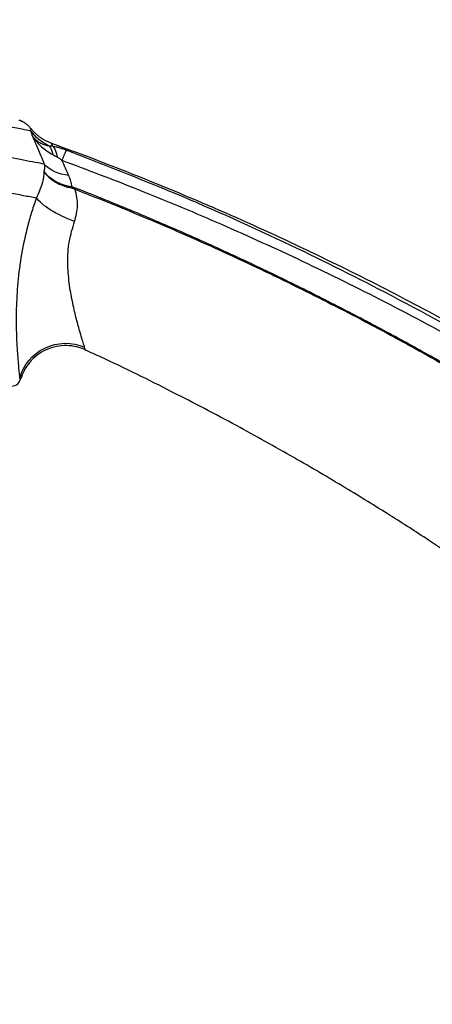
# Model space of a CAD drawing. Extents: x 1146 to 2071, y 55 to 709.
# Tile 14 of 17: x 1768 to 1812, y 395 to 499. Entities that reach past the tile are written whole.
import ezdxf

# ---------------------------------------------------------------- set-up
doc = ezdxf.new("R2010")
doc.units = 0
doc.layers.get('0').update_dxf_attribs({"linetype": 'CONTINUOUS'})

msp = doc.modelspace()

# ---------------------------------------------------------------- linework, layer by layer
msp.add_arc((1766.99, 461.36), 1, 256.72998, 343.62471)
at = {"extrusion": (0, 0, -1)}
for centre, major_axis, ratio, start_param, end_param in [((1773.157, 490.323), (4.815, 1.348), 0.9622255, 2.2721343, 2.819444), ((1766.809, 477.096), (3.701, 9.29), 0.305658, 0.2202269, 0.4428971), ((1768.073, 476.652), (2.917, 9.565), 0.2644883, 0.1958845, 0.484473), ((1774.524, 486.762), (4.667, 1.795), 0.7660857, 2.1601595, 2.8433071), ((1773.138, 480.784), (0.172, 0.985), 0.2514669, 0.6300092, 0.7999816), ((1773.508, 480.678), (0.364, 0.932), 0.0241766, 5.4848402, 5.676989), ((1774.137, 479.341), (-4.674, 1.777), 0.3053222, 4.6932624, 5.8738317), ((1772.7, 460.014), (-4.94, -0.773), 0.9785986, 0.3944481, 2.1491059)]:
    msp.add_ellipse(centre, major_axis=major_axis, ratio=ratio, start_param=start_param, end_param=end_param, dxfattribs=at)
for points, knots in [([(1704.417, 499.377), (1704.437, 499.373), (1704.49, 499.364), (1705.091, 499.256), (1706.373, 499.024), (1708.048, 498.721), (1710.114, 498.343), (1714.662, 497.508), (1723.313, 495.935), (1734.761, 493.845), (1746.544, 491.691), (1755.521, 490.048), (1761.233, 489.002), (1764.208, 488.457), (1766.528, 488.032), (1768.214, 487.723), (1768.739, 487.626), (1769.001, 487.578)], [0, 0, 0, 0, 0.0265198, 0.0671488, 0.1255925, 0.1639577, 0.1882789, 0.250873, 0.3907996, 0.5002699, 0.6057804, 0.7495205, 0.800175, 0.8505519, 0.9006476, 0.9504649, 1, 1, 1, 1]), ([(1770.467, 483.996), (1769.355, 484.202), (1767.499, 484.548), (1762.531, 485.473), (1759.421, 486.053), (1748.809, 488.032), (1740.005, 489.675), (1727.371, 492.032), (1723.261, 492.799), (1715.765, 494.198), (1712.407, 494.824), (1707.935, 495.658), (1706.529, 495.92), (1704.143, 496.365), (1703.175, 496.545), (1701.766, 496.807), (1701.322, 496.89), (1700.84, 496.979), (1700.776, 496.991), (1700.772, 496.989)], [0, 0, 0, 0, 0.125, 0.125, 0.25, 0.25, 0.5, 0.5, 0.625, 0.625, 0.75, 0.75, 0.8125, 0.8125, 0.875, 0.875, 0.9375, 0.9375, 1, 1, 1, 1]), ([(1698.648, 493.948), (1698.647, 493.953), (1698.646, 493.958), (1698.653, 493.956), (1700.092, 493.681), (1706.254, 492.501), (1715.907, 490.663), (1727.9, 488.367), (1738.983, 486.252), (1747.212, 484.684), (1752.327, 483.706), (1756.369, 482.935), (1759.426, 482.351), (1762.146, 481.832), (1764.528, 481.377), (1766.564, 480.989), (1768.289, 480.66), (1769.191, 480.488), (1769.634, 480.403)], [0, 0, 0, 0, 0.0000086, 0.0000086, 0.1228091, 0.2496261, 0.3639802, 0.4992, 0.6239938, 0.6860621, 0.7492456, 0.7882914, 0.8262623, 0.8631584, 0.8989799, 0.9337271, 0.9674004, 1, 1, 1, 1]), ([(1769.059, 487.772), (1769.063, 487.784), (1769.059, 487.767), (1769.022, 487.648), (1769.001, 487.578)], [0, 0, 0, 0, 0.4188343, 1, 1, 1, 1]), ([(1769.001, 487.578), (1769.033, 487.48), (1769.099, 487.282), (1769.177, 487.041), (1769.216, 486.92)], [0, 0, 0, 0, 0.499325, 1, 1, 1, 1]), ([(1769.216, 486.92), (1769.287, 486.765), (1769.499, 486.299), (1769.912, 485.345), (1770.259, 484.502), (1770.467, 483.996)], [0, 0, 0, 0, 0.1666856, 0.5000264, 1, 1, 1, 1]), ([(1769.216, 486.92), (1769.361, 486.728), (1769.65, 486.345), (1770.171, 485.847), (1770.741, 485.389), (1771.158, 485.133), (1771.37, 485.004)], [0, 0, 0, 0, 0.2503625, 0.500125, 0.7462098, 1, 1, 1, 1]), ([(1771.041, 485.914), (1770.89, 485.941), (1770.582, 485.995), (1770.1, 486.186), (1769.615, 486.499), (1769.349, 486.78), (1769.216, 486.92)], [0, 0, 0, 0, 0.2468494, 0.500005, 0.7502033, 1, 1, 1, 1]), ([(1771.427, 485.884), (1771.361, 485.888), (1771.23, 485.897), (1771.104, 485.908), (1771.041, 485.914)], [0, 0, 0, 0, 0.5000094, 1, 1, 1, 1]), ([(1771.427, 485.884), (1771.376, 485.98), (1771.273, 486.172), (1771.232, 486.225), (1771.233, 486.229)], [0, 0, 0, 0, 0.5000858, 1, 1, 1, 1]), ([(1771.232, 486.227), (1774.769, 484.944), (1781.585, 482.327), (1791.364, 478.167), (1800.402, 473.96), (1808.715, 469.767), (1816.322, 465.647), (1823.242, 461.653), (1829.346, 457.924), (1834.69, 454.496), (1839.33, 451.394), (1843.457, 448.53), (1847.109, 445.912), (1850.54, 443.381), (1854.429, 440.429), (1859.117, 436.742), (1864.7, 432.148), (1870.853, 426.823), (1877.525, 420.714), (1884.656, 413.769), (1891.58, 406.555), (1898.217, 399.175), (1904.506, 391.738), (1910.901, 383.658), (1917.35, 374.909), (1923.8, 365.464), (1927.957, 358.852), (1930.021, 355.423)], [0, 0, 0, 0, 0.0537842, 0.1044398, 0.1519616, 0.196345, 0.2375853, 0.2756784, 0.3106207, 0.3398803, 0.3664868, 0.3904381, 0.411732, 0.430754, 0.4514195, 0.481572, 0.5160411, 0.5548316, 0.5979486, 0.6453982, 0.6971867, 0.7409268, 0.7873531, 0.8364693, 0.8882795, 0.9427883, 1, 1, 1, 1]), ([(1772.802, 485.477), (1772.678, 485.523), (1772.432, 485.612), (1772.071, 485.727), (1771.729, 485.823), (1771.528, 485.864), (1771.427, 485.884)], [0, 0, 0, 0, 0.2520741, 0.4991571, 0.7469859, 1, 1, 1, 1]), ([(1771.832, 484.757), (1771.928, 484.701), (1772.073, 484.618), (1772.211, 484.515), (1772.29, 484.454), (1772.328, 484.423), (1772.351, 484.404)], [0, 0, 0, 0, 0.4972254, 0.7482834, 0.8492582, 1, 1, 1, 1]), ([(1929.056, 354.885), (1927.776, 357), (1925.006, 361.578), (1920.291, 368.816), (1913.423, 378.726), (1906.215, 388.179), (1895.224, 401.41), (1881.644, 416.092), (1862.745, 433.318), (1842.14, 449.207), (1823.627, 461.148), (1808.113, 469.737), (1796.318, 475.617), (1784.765, 480.832), (1776.682, 483.971), (1772.802, 485.477)], [0, 0, 0, 0, 0.0357276, 0.077351, 0.1248638, 0.2099921, 0.2490748, 0.3735108, 0.49874, 0.6183074, 0.7492938, 0.8168062, 0.8746144, 0.9398159, 1, 1, 1, 1]), ([(1770.467, 483.995), (1770.48, 483.863), (1770.509, 483.595), (1770.455, 483.336), (1770.427, 483.204)], [0, 0, 0, 0, 0.4911497, 1, 1, 1, 1]), ([(1773.073, 482.792), (1772.957, 483.056), (1772.715, 483.608), (1772.477, 484.131), (1772.352, 484.404)], [0, 0, 0, 0, 0.4776784, 1, 1, 1, 1]), ([(1772.352, 484.404), (1775.059, 483.386), (1780.59, 481.305), (1788.94, 477.808), (1797.528, 473.924), (1806.324, 469.6), (1815.306, 464.817), (1824.447, 459.544), (1833.716, 453.754), (1843.082, 447.42), (1852.508, 440.514), (1862.241, 432.793), (1878.332, 418.852), (1895.779, 400.98), (1912.078, 380.515), (1921.975, 366.369), (1927.023, 358.177), (1929.052, 354.883)], [0, 0, 0, 0, 0.0418763, 0.0855553, 0.1310395, 0.1783318, 0.2274351, 0.2783522, 0.3310864, 0.3856407, 0.4420185, 0.500223, 0.5654612, 0.7502209, 0.8607005, 0.9439867, 1, 1, 1, 1]), ([(1770.427, 483.204), (1770.415, 483.004), (1770.391, 482.608), (1770.239, 481.915), (1770, 481.194), (1769.747, 480.657), (1769.629, 480.405)], [0, 0, 0, 0, 0.2522296, 0.5015897, 0.7656956, 1, 1, 1, 1]), ([(1770.429, 483.205), (1770.596, 482.996), (1770.935, 482.572), (1771.642, 482.069), (1772.474, 481.662), (1773.108, 481.516), (1773.436, 481.44)], [0, 0, 0, 0, 0.2456454, 0.4984021, 0.7407282, 1, 1, 1, 1]), ([(1773.422, 481.554), (1773.402, 481.558), (1773.362, 481.565), (1773.282, 481.579), (1773.142, 481.607), (1772.867, 481.671), (1772.336, 481.829), (1771.642, 482.138), (1770.933, 482.617), (1770.597, 483.01), (1770.429, 483.205)], [0, 0, 0, 0, 0.0153846, 0.0311571, 0.0626786, 0.1256398, 0.2512952, 0.5016662, 0.7517263, 1, 1, 1, 1]), ([(1773.423, 481.555), (1773.387, 481.765), (1773.316, 482.18), (1773.153, 482.59), (1773.073, 482.792)], [0, 0, 0, 0, 0.5057712, 1, 1, 1, 1]), ([(1773.436, 481.44), (1773.488, 481.427), (1773.566, 481.409), (1773.669, 481.37), (1773.718, 481.347), (1773.744, 481.335)], [0, 0, 0, 0, 0.4965819, 0.7454853, 1, 1, 1, 1]), ([(1773.684, 477.881), (1773.771, 478.16), (1773.948, 478.732), (1774.027, 479.604), (1773.977, 480.492), (1773.825, 481.047), (1773.746, 481.334)], [0, 0, 0, 0, 0.2291853, 0.4693803, 0.7250627, 1, 1, 1, 1]), ([(1773.746, 481.334), (1776.547, 480.213), (1782.064, 478.004), (1790.086, 474.439), (1797.761, 470.783), (1805.084, 467.036), (1812.064, 463.229), (1818.704, 459.381), (1825.011, 455.513), (1830.992, 451.645), (1836.654, 447.796), (1842.004, 443.982), (1847.051, 440.221), (1851.802, 436.528), (1856.265, 432.917), (1860.45, 429.402), (1864.363, 425.996), (1868.014, 422.71), (1871.409, 419.555), (1874.557, 416.542), (1877.466, 413.679), (1880.143, 410.976), (1882.595, 408.439), (1884.827, 406.077), (1886.847, 403.895), (1888.661, 401.899), (1890.273, 400.095), (1891.688, 398.486), (1892.911, 397.078), (1893.946, 395.873), (1894.572, 395.136), (1894.855, 394.803)], [0, 0, 0, 0, 0.0601901, 0.1185495, 0.1750774, 0.2297731, 0.2826357, 0.3336647, 0.3828593, 0.4302188, 0.4757427, 0.5194303, 0.5612811, 0.6012945, 0.63947, 0.6758071, 0.7103053, 0.7429643, 0.7737835, 0.8027626, 0.8299013, 0.8551992, 0.878656, 0.9002714, 0.9200451, 0.9379769, 0.9540665, 0.9683138, 0.9807186, 0.9912807, 1, 1, 1, 1]), ([(1894.858, 394.806), (1894.422, 395.322), (1893.984, 395.837), (1893.405, 396.511), (1893.267, 396.673), (1892.837, 397.171), (1892.546, 397.508), (1891.954, 398.19), (1891.653, 398.535), (1891.045, 399.229), (1890.738, 399.578), (1890.107, 400.291), (1889.783, 400.655), (1889.12, 401.397), (1888.781, 401.775), (1888.087, 402.544), (1887.732, 402.935), (1887.008, 403.729), (1886.638, 404.133), (1885.885, 404.95), (1885.5, 405.365), (1884.717, 406.205), (1884.318, 406.63), (1883.506, 407.492), (1883.092, 407.928), (1882.25, 408.81), (1881.822, 409.256), (1880.95, 410.159), (1880.506, 410.616), (1879.604, 411.538), (1879.145, 412.005), (1878.211, 412.947), (1877.736, 413.424), (1876.769, 414.386), (1876.278, 414.872), (1875.279, 415.854), (1874.77, 416.35), (1873.737, 417.352), (1873.211, 417.858), (1872.141, 418.879), (1871.597, 419.395), (1870.494, 420.434), (1869.934, 420.956), (1868.789, 422.018), (1868.204, 422.556), (1867.007, 423.648), (1866.395, 424.202), (1865.143, 425.325), (1864.503, 425.895), (1863.194, 427.05), (1862.525, 427.635), (1861.155, 428.823), (1860.454, 429.425), (1859.02, 430.645), (1858.286, 431.263), (1856.784, 432.517), (1856.016, 433.152), (1854.442, 434.44), (1853.637, 435.092), (1851.987, 436.414), (1851.143, 437.083), (1849.415, 438.437), (1848.532, 439.122), (1846.718, 440.511), (1845.787, 441.216), (1843.873, 442.648), (1842.889, 443.375), (1840.866, 444.85), (1839.828, 445.597), (1837.695, 447.111), (1836.6, 447.878), (1834.354, 449.428), (1833.202, 450.212), (1830.839, 451.795), (1829.628, 452.594), (1827.146, 454.207), (1825.874, 455.019), (1823.27, 456.656), (1821.938, 457.479), (1819.199, 459.142), (1817.793, 459.981), (1814.903, 461.672), (1813.42, 462.523), (1810.375, 464.236), (1808.813, 465.097), (1805.61, 466.826), (1803.968, 467.692), (1800.608, 469.427), (1798.89, 470.294), (1795.362, 472.03), (1793.553, 472.899), (1789.841, 474.635), (1787.937, 475.502), (1784.04, 477.228), (1782.045, 478.086), (1777.969, 479.787), (1775.886, 480.63), (1773.794, 481.449)], [0, 0, 0, 0, 0.0134839, 0.0134839, 0.0177237, 0.0177237, 0.0266098, 0.0266098, 0.0357374, 0.0357374, 0.0450087, 0.0450087, 0.0547259, 0.0547259, 0.06486, 0.06486, 0.0753886, 0.0753886, 0.0862952, 0.0862952, 0.0975681, 0.0975681, 0.1091998, 0.1091998, 0.1211861, 0.1211861, 0.1335258, 0.1335258, 0.1462201, 0.1462201, 0.1592722, 0.1592722, 0.1726874, 0.1726874, 0.1864722, 0.1864722, 0.200635, 0.200635, 0.2151854, 0.2151854, 0.2301344, 0.2301344, 0.2454144, 0.2454144, 0.2612717, 0.2612717, 0.2777301, 0.2777301, 0.2948151, 0.2948151, 0.3125542, 0.3125542, 0.3309767, 0.3309767, 0.350114, 0.350114, 0.3699995, 0.3699995, 0.3906683, 0.3906683, 0.4121579, 0.4121579, 0.434447, 0.434447, 0.4577343, 0.4577343, 0.4821351, 0.4821351, 0.5076564, 0.5076564, 0.534307, 0.534307, 0.5620969, 0.5620969, 0.5910368, 0.5910368, 0.6211376, 0.6211376, 0.6523752, 0.6523752, 0.6850408, 0.6850408, 0.7191523, 0.7191523, 0.7547216, 0.7547216, 0.7917538, 0.7917538, 0.8301415, 0.8301415, 0.8701747, 0.8701747, 0.9118847, 0.9118847, 0.9551924, 0.9551924, 1, 1, 1, 1]), ([(1769.634, 480.403), (1769.467, 479.925), (1769.133, 478.966), (1768.562, 476.965), (1768.005, 474.402), (1767.617, 471.379), (1767.463, 468.534), (1767.477, 465.967), (1767.595, 463.785), (1767.719, 462.387), (1767.803, 461.561), (1767.834, 461.292), (1767.849, 461.158)], [0, 0, 0, 0, 0.062606, 0.1257218, 0.2508217, 0.3754329, 0.5002842, 0.6252368, 0.7501685, 0.8753547, 0.9381163, 1, 1, 1, 1]), ([(1774.767, 464.484), (1774.729, 464.602), (1774.65, 464.847), (1774.462, 465.448), (1774.197, 466.35), (1773.847, 467.644), (1773.454, 469.354), (1773.155, 470.997), (1773.011, 472.395), (1772.945, 473.867), (1773.054, 475.77), (1773.478, 477.189), (1773.684, 477.881)], [0, 0, 0, 0, 0.0768293, 0.1599956, 0.248975, 0.3741384, 0.4994406, 0.6240415, 0.6898269, 0.7493808, 0.8779504, 1, 1, 1, 1]), ([(1774.846, 464.21), (1774.543, 464.349), (1773.903, 464.572), (1772.851, 464.71), (1771.746, 464.613), (1770.662, 464.264), (1769.686, 463.678), (1768.886, 462.91), (1768.297, 462.027), (1768.044, 461.398), (1767.949, 461.079)], [0, 0, 0, 0, 0.1148329, 0.2379569, 0.3673028, 0.5, 0.6326972, 0.7620431, 0.8851671, 1, 1, 1, 1]), ([(1774.846, 464.214), (1774.846, 464.21), (1774.847, 464.2), (1774.838, 464.247), (1774.79, 464.405), (1774.767, 464.484)], [0, 0, 0, 0, 0.0008547, 0.4987567, 1, 1, 1, 1]), ([(1905.838, 341.402), (1904.482, 343.909), (1901.824, 348.654), (1897.831, 355.322), (1894.083, 361.223), (1890.633, 366.386), (1887.525, 370.835), (1884.652, 374.797), (1881.893, 378.472), (1879.086, 382.088), (1876.215, 385.667), (1871.855, 390.924), (1865.867, 397.743), (1858.081, 405.932), (1850.082, 413.699), (1841.917, 421.033), (1833.731, 427.842), (1825.628, 434.091), (1819.319, 438.614), (1814.623, 441.823), (1811.189, 444.103), (1807.098, 446.728), (1802.321, 449.672), (1796.872, 452.874), (1790.739, 456.292), (1783.899, 459.858), (1778.525, 462.531), (1775.398, 463.939), (1774.836, 464.188)], [0, 0, 0, 0, 0.0467948, 0.0893335, 0.1276049, 0.1615988, 0.1913064, 0.2167198, 0.2419718, 0.2667796, 0.2918931, 0.3173127, 0.3789377, 0.440891, 0.5028444, 0.561982, 0.6210962, 0.6776676, 0.7299882, 0.7485737, 0.7710716, 0.7976753, 0.8283914, 0.8632271, 0.9014589, 0.9436814, 0.9899045, 1, 1, 1, 1])]:
    msp.add_open_spline(points, degree=3, knots=knots)
for points, degree in [([(1767.764, 488.705), (1768.558, 488.427), (1769.035, 487.751)], 2), ([(1769.052, 487.78), (1769.931, 486.706), (1771.232, 486.227)], 2), ([(1771.37, 485.004), (1771.524, 484.921), (1771.678, 484.839), (1771.832, 484.757)], 3), ([(1773.794, 481.449), (1773.674, 481.496), (1773.547, 481.534), (1773.423, 481.555)], 3), ([(1767.849, 461.158), (1767.899, 461.118), (1767.947, 461.08), (1767.951, 461.077)], 3)]:
    msp.add_open_spline(points, degree=degree)
msp.add_rational_spline([(1772.802, 485.477), (1772.682, 485.23), (1772.352, 484.404)], [1, 0.983867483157, 1], degree=2)

doc.saveas('drawing.dxf')
